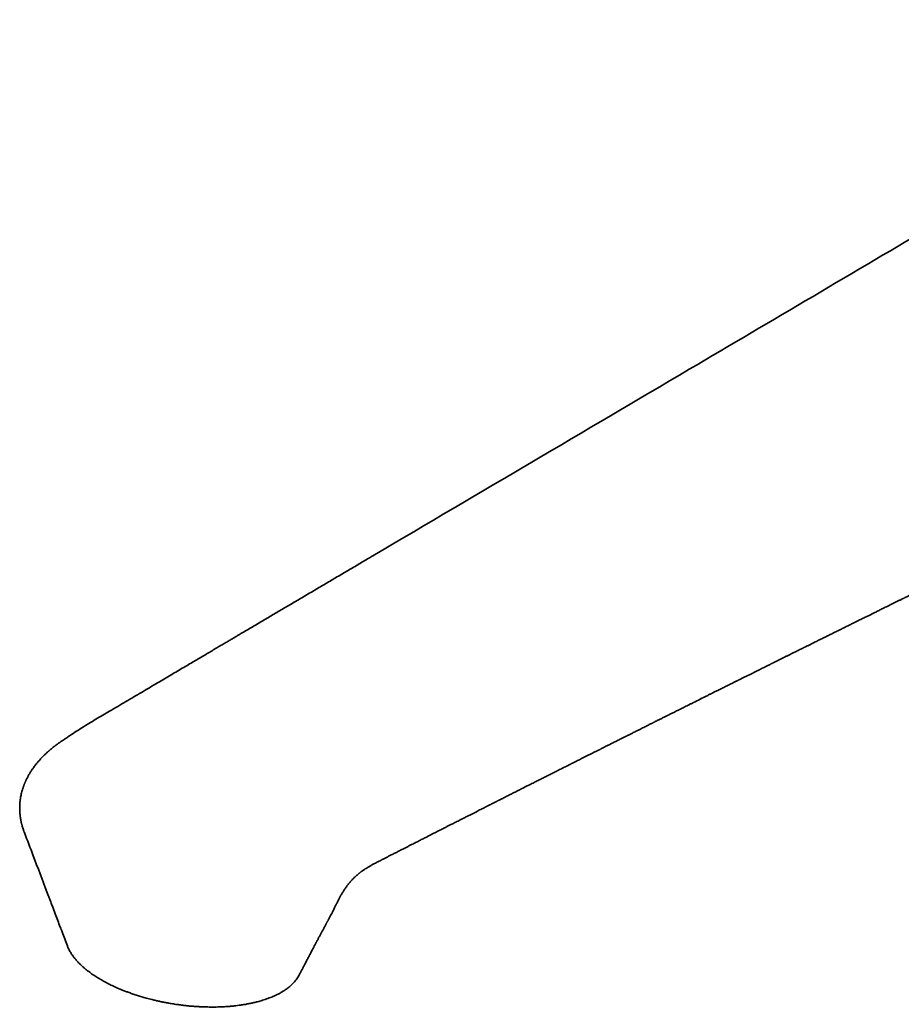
# Model space of a CAD drawing. Header units: millimetres. Extents: x 8 to 960, y 12 to 1994.
# Tile 4 of 24: x 670 to 769, y 754 to 865. Entities that reach past the tile are written whole.
import ezdxf

# ---------------------------------------------------------------- set-up
doc = ezdxf.new("R2010")
doc.units = ezdxf.units.MM

msp = doc.modelspace()

# ---------------------------------------------------------------- linework, layer by layer
at = {"color": 7, "linetype": 'Continuous', "lineweight": 35}
for p, q in [((674.96, 783.82), (674.95, 783.81)), ((670.1, 773.08), (670.11, 773.05)), ((710.19, 769.98), (710.19, 769.98)), ((704.46, 763.61), (704.46, 763.61))]:
    msp.add_line(p, q, dxfattribs=at)
for points, knots in [([(811.53, 864.51), (811.49, 864.48), (811.11, 864.26), (810.4, 863.84), (809.41, 863.25), (808.45, 862.68), (807.52, 862.14), (806.65, 861.62), (805.83, 861.14), (805.06, 860.69), (804.33, 860.25), (803.62, 859.83), (802.93, 859.43), (802.28, 859.04), (801.65, 858.67), (801.04, 858.31), (800.47, 857.98), (799.92, 857.65), (799.4, 857.34), (798.92, 857.06), (798.47, 856.79), (798.04, 856.54), (797.64, 856.3), (797.23, 856.06), (796.4, 855.58), (795.15, 854.84), (793.46, 853.84), (791.75, 852.83), (790.02, 851.81), (783.67, 848.07), (768.62, 839.19), (742.35, 823.7), (720.85, 811.03), (708.21, 803.58), (706.97, 802.84), (705.72, 802.11), (704.47, 801.37), (703.23, 800.64), (701.99, 799.91), (700.73, 799.16), (699.45, 798.41), (698.17, 797.66), (696.93, 796.92), (695.72, 796.21), (694.82, 795.68), (694.22, 795.32), (693.9, 795.14), (693.57, 794.94), (693.22, 794.73), (692.84, 794.51), (692.43, 794.27), (691.97, 794), (691.46, 793.7), (690.93, 793.38), (690.37, 793.05), (689.78, 792.7), (689.16, 792.34), (688.51, 791.95), (687.83, 791.56), (687.13, 791.14), (686.41, 790.71), (685.65, 790.27), (684.88, 789.81), (684.07, 789.33), (683.24, 788.84), (682.38, 788.34), (681.5, 787.81), (680.59, 787.28), (679.72, 786.77), (678.9, 786.28), (678.13, 785.83), (677.34, 785.36), (676.55, 784.87), (675.77, 784.36), (675.24, 784.01), (674.97, 783.83), (674.96, 783.82)], [0, 0, 0, 0, 0.000905, 0.008401, 0.015661, 0.022684, 0.029471, 0.036021, 0.041818, 0.047416, 0.052816, 0.058017, 0.063019, 0.067823, 0.072428, 0.076834, 0.081042, 0.085052, 0.088862, 0.092474, 0.095698, 0.098745, 0.10171, 0.104684, 0.107667, 0.119867, 0.132218, 0.144719, 0.15737, 0.17013, 0.284101, 0.487621, 0.746647, 0.755765, 0.764883, 0.774001, 0.783118, 0.792236, 0.801344, 0.810296, 0.819905, 0.829263, 0.838373, 0.847232, 0.855842, 0.858059, 0.860376, 0.862826, 0.865409, 0.868125, 0.870974, 0.874503, 0.878217, 0.882115, 0.886199, 0.890557, 0.895107, 0.89985, 0.904785, 0.909913, 0.915233, 0.920746, 0.926452, 0.93235, 0.938441, 0.944724, 0.9512, 0.957868, 0.964729, 0.970255, 0.9759, 0.981674, 0.987605, 0.993653, 0.999811, 1, 1, 1, 1]), ([(710.19, 769.97), (710.22, 769.99), (710.27, 770.01), (710.36, 770.06), (710.46, 770.11), (710.59, 770.17), (710.74, 770.25), (710.9, 770.33), (711.06, 770.42), (711.21, 770.49), (711.38, 770.58), (711.56, 770.67), (711.75, 770.77), (711.93, 770.86), (712.1, 770.95), (712.28, 771.04), (712.47, 771.14), (712.62, 771.21), (712.75, 771.28), (712.88, 771.34), (713.02, 771.42), (713.18, 771.5), (713.38, 771.6), (713.63, 771.73), (713.9, 771.87), (714.16, 772), (714.41, 772.12), (714.63, 772.24), (714.84, 772.35), (715.04, 772.45), (715.22, 772.54), (715.37, 772.61), (715.48, 772.67), (715.56, 772.71), (715.63, 772.75), (715.74, 772.8), (715.86, 772.86), (716.01, 772.94), (716.22, 773.05), (716.5, 773.19), (716.79, 773.34), (717.05, 773.47), (717.25, 773.57), (717.44, 773.67), (717.61, 773.75), (717.76, 773.83), (717.91, 773.91), (718.08, 773.99), (718.28, 774.09), (718.51, 774.21), (718.75, 774.33), (718.99, 774.45), (719.24, 774.58), (719.53, 774.73), (719.84, 774.88), (720.17, 775.05), (720.48, 775.21), (720.78, 775.36), (721.05, 775.5), (721.3, 775.63), (721.54, 775.75), (721.8, 775.88), (722.07, 776.02), (722.32, 776.14), (722.55, 776.26), (722.73, 776.35), (722.9, 776.43), (723.05, 776.51), (723.17, 776.57), (723.27, 776.62), (723.35, 776.66), (723.43, 776.7), (723.52, 776.75), (723.65, 776.81), (723.81, 776.89), (723.98, 776.98), (724.17, 777.08), (724.37, 777.18), (724.56, 777.27), (724.74, 777.37), (724.92, 777.46), (725.1, 777.55), (725.28, 777.64), (725.46, 777.73), (725.62, 777.81), (725.75, 777.87), (725.86, 777.93), (725.94, 777.97), (726.02, 778.01), (726.09, 778.05), (726.19, 778.1), (726.3, 778.15), (726.43, 778.22), (726.58, 778.29), (726.74, 778.38), (726.94, 778.48), (727.17, 778.59), (727.43, 778.72), (727.66, 778.84), (727.88, 778.95), (728.09, 779.05), (728.29, 779.16), (728.49, 779.26), (728.76, 779.39), (729.12, 779.57), (729.56, 779.8), (730.04, 780.04), (730.55, 780.3), (730.95, 780.5), (731.23, 780.64), (731.37, 780.71), (731.49, 780.77), (731.58, 780.82), (731.66, 780.86), (731.72, 780.89), (731.77, 780.91), (731.85, 780.95), (731.96, 781.01), (732.12, 781.09), (732.31, 781.18), (732.53, 781.29), (732.78, 781.42), (733.06, 781.56), (733.36, 781.71), (733.68, 781.87), (733.95, 782.01), (734.18, 782.12), (734.34, 782.21), (734.49, 782.28), (734.6, 782.33), (734.68, 782.37), (734.76, 782.41), (734.84, 782.45), (734.92, 782.49), (735, 782.54), (735.09, 782.58), (735.22, 782.65), (735.4, 782.73), (735.62, 782.85), (735.9, 782.98), (736.22, 783.15), (736.6, 783.34), (736.92, 783.5), (737.16, 783.62), (737.32, 783.7), (737.46, 783.77), (737.58, 783.83), (737.67, 783.87), (737.75, 783.91), (737.83, 783.95), (737.92, 784), (738.04, 784.06), (738.18, 784.13), (738.33, 784.21), (738.56, 784.32), (738.87, 784.47), (739.21, 784.64), (739.5, 784.79), (739.74, 784.91), (739.97, 785.03), (740.18, 785.13), (740.36, 785.22), (740.5, 785.29), (740.61, 785.35), (740.69, 785.39), (740.75, 785.42), (740.81, 785.45), (740.88, 785.48), (740.96, 785.52), (741.06, 785.57), (741.2, 785.64), (741.35, 785.72), (741.52, 785.8), (741.7, 785.89), (741.92, 786), (742.2, 786.14), (742.53, 786.31), (742.86, 786.47), (743.2, 786.64), (743.5, 786.79), (743.76, 786.92), (743.98, 787.03), (744.18, 787.13), (744.39, 787.24), (744.63, 787.35), (744.89, 787.48), (745.32, 787.7), (745.92, 788), (746.49, 788.28), (746.86, 788.47), (747.04, 788.56), (747.19, 788.63), (747.31, 788.7), (747.42, 788.75), (747.53, 788.8), (747.66, 788.87), (747.81, 788.94), (747.99, 789.03), (748.2, 789.14), (748.5, 789.29), (748.89, 789.48), (749.27, 789.67), (749.56, 789.81), (749.74, 789.9), (749.91, 789.99), (750.06, 790.06), (750.19, 790.13), (750.29, 790.18), (750.37, 790.22), (750.45, 790.26), (750.53, 790.3), (750.64, 790.35), (750.76, 790.41), (750.9, 790.48), (751.11, 790.59), (751.38, 790.72), (751.7, 790.88), (752, 791.03), (752.28, 791.17), (752.61, 791.33), (752.98, 791.51), (753.3, 791.68), (753.55, 791.8), (753.69, 791.87), (753.82, 791.93), (753.92, 791.98), (753.99, 792.02), (754.06, 792.05), (754.14, 792.09), (754.23, 792.14), (754.34, 792.19), (754.47, 792.26), (754.62, 792.33), (754.82, 792.43), (755.06, 792.55), (755.35, 792.69), (755.64, 792.84), (755.92, 792.98), (756.2, 793.12), (756.48, 793.25), (756.75, 793.39), (757, 793.51), (757.21, 793.62), (757.39, 793.71), (757.54, 793.78), (757.66, 793.84), (757.74, 793.88), (757.81, 793.91), (757.88, 793.95), (757.96, 793.99), (758.07, 794.04), (758.2, 794.11), (758.39, 794.2), (758.63, 794.32), (758.9, 794.46), (759.17, 794.59), (759.41, 794.71), (759.65, 794.83), (759.86, 794.93), (760.06, 795.03), (760.24, 795.12), (760.43, 795.21), (760.63, 795.31), (760.82, 795.41), (761, 795.49), (761.13, 795.56), (761.23, 795.61), (761.32, 795.65), (761.39, 795.69), (761.45, 795.72), (761.52, 795.75), (761.6, 795.79), (761.73, 795.85), (761.9, 795.94), (762.09, 796.03), (762.31, 796.14), (762.59, 796.28), (762.93, 796.45), (763.29, 796.63), (763.61, 796.79), (763.9, 796.93), (764.16, 797.06), (764.42, 797.18), (764.64, 797.3), (764.84, 797.39), (765.01, 797.48), (765.17, 797.55), (765.31, 797.62), (765.44, 797.69), (765.59, 797.76), (765.75, 797.84), (765.93, 797.93), (766.12, 798.03), (766.32, 798.13), (766.54, 798.24), (766.79, 798.36), (767.07, 798.49), (767.38, 798.65), (767.64, 798.78), (767.85, 798.88), (767.99, 798.95), (768.14, 799.02), (768.29, 799.1), (768.44, 799.17), (768.59, 799.24), (768.71, 799.3), (768.82, 799.36), (768.9, 799.4), (768.97, 799.43), (769.04, 799.47), (769.14, 799.51), (769.26, 799.57), (769.42, 799.66), (769.63, 799.76), (769.85, 799.87), (770.14, 800.01), (770.47, 800.17), (770.83, 800.35), (771.17, 800.51), (771.45, 800.66), (771.68, 800.77), (771.81, 800.83), (771.85, 800.85)], [0, 0, 0, 0, 0.001406, 0.002596, 0.004229, 0.006307, 0.008831, 0.011588, 0.014216, 0.016709, 0.019066, 0.022497, 0.025593, 0.028357, 0.030919, 0.034167, 0.03722, 0.040088, 0.04168, 0.043669, 0.046055, 0.048736, 0.051368, 0.056141, 0.060639, 0.064861, 0.068808, 0.072479, 0.075825, 0.079283, 0.082215, 0.084622, 0.086504, 0.087345, 0.088587, 0.090258, 0.092357, 0.094816, 0.097276, 0.102879, 0.108203, 0.111836, 0.115261, 0.118335, 0.121052, 0.123413, 0.125714, 0.128418, 0.131697, 0.135493, 0.139423, 0.14342, 0.147484, 0.151609, 0.157382, 0.162764, 0.167772, 0.172581, 0.177257, 0.181011, 0.184884, 0.188956, 0.193435, 0.198331, 0.201255, 0.204303, 0.207129, 0.209546, 0.211556, 0.213133, 0.214319, 0.215503, 0.216976, 0.219103, 0.221639, 0.224574, 0.227686, 0.230872, 0.234133, 0.236981, 0.239883, 0.24284, 0.245851, 0.248807, 0.251344, 0.253497, 0.255266, 0.25665, 0.257636, 0.25885, 0.260373, 0.262205, 0.264345, 0.266794, 0.269506, 0.272169, 0.276655, 0.280794, 0.284588, 0.288056, 0.291401, 0.294678, 0.297889, 0.301136, 0.307979, 0.315246, 0.322997, 0.331269, 0.340078, 0.342569, 0.344812, 0.346733, 0.348333, 0.349612, 0.35057, 0.351288, 0.352094, 0.354178, 0.356798, 0.359953, 0.363465, 0.367482, 0.372034, 0.377121, 0.38204, 0.387374, 0.390333, 0.393204, 0.395596, 0.397249, 0.398548, 0.399735, 0.400989, 0.402309, 0.403696, 0.405149, 0.40667, 0.410071, 0.413736, 0.417546, 0.423384, 0.429507, 0.435916, 0.438867, 0.441473, 0.443732, 0.445645, 0.44721, 0.448171, 0.449407, 0.451001, 0.452951, 0.455258, 0.457747, 0.460181, 0.466573, 0.472527, 0.476745, 0.480711, 0.484425, 0.487796, 0.490747, 0.493278, 0.494747, 0.496026, 0.497114, 0.498013, 0.498917, 0.500223, 0.501941, 0.504068, 0.506605, 0.509487, 0.512358, 0.515165, 0.52049, 0.525567, 0.531298, 0.536782, 0.542042, 0.545877, 0.549399, 0.552598, 0.555912, 0.559676, 0.563891, 0.568537, 0.580619, 0.593082, 0.59621, 0.598988, 0.601417, 0.603495, 0.605224, 0.606693, 0.608767, 0.611275, 0.614219, 0.617598, 0.62125, 0.628754, 0.636696, 0.639693, 0.642742, 0.645562, 0.647996, 0.650046, 0.651711, 0.652991, 0.654059, 0.655428, 0.657103, 0.659085, 0.661374, 0.663946, 0.66939, 0.674517, 0.679326, 0.683843, 0.688516, 0.694908, 0.701812, 0.704494, 0.706829, 0.708813, 0.710447, 0.711609, 0.712591, 0.713812, 0.715321, 0.717117, 0.7192, 0.72157, 0.724183, 0.728875, 0.733528, 0.738142, 0.742716, 0.747252, 0.751749, 0.756207, 0.760453, 0.763775, 0.766632, 0.769025, 0.770953, 0.772417, 0.773186, 0.774228, 0.775616, 0.777351, 0.779432, 0.78186, 0.786573, 0.791055, 0.795291, 0.799279, 0.803021, 0.806777, 0.809596, 0.812533, 0.815588, 0.818762, 0.822053, 0.825195, 0.827033, 0.828645, 0.830032, 0.831194, 0.832131, 0.833072, 0.834285, 0.836441, 0.83913, 0.842352, 0.84599, 0.849544, 0.856113, 0.862137, 0.86714, 0.871696, 0.875979, 0.880084, 0.884009, 0.886968, 0.889753, 0.892243, 0.894434, 0.896504, 0.898912, 0.901537, 0.904378, 0.907436, 0.91071, 0.914231, 0.918167, 0.92267, 0.927641, 0.933079, 0.935343, 0.93768, 0.940088, 0.942569, 0.945089, 0.94735, 0.94944, 0.951137, 0.952441, 0.953434, 0.954616, 0.956073, 0.957804, 0.960633, 0.96398, 0.96778, 0.971531, 0.977853, 0.983691, 0.989045, 0.993917, 0.997671, 1, 1, 1, 1]), ([(674.95, 783.81), (674.84, 783.74), (674.61, 783.59), (674.29, 783.37), (674, 783.18), (673.75, 783), (673.54, 782.83), (673.35, 782.69), (673.2, 782.57), (673.08, 782.47), (672.99, 782.39), (672.92, 782.33), (672.88, 782.29), (672.84, 782.26), (672.81, 782.24), (672.78, 782.21), (672.73, 782.17), (672.67, 782.11), (672.58, 782.03), (672.48, 781.93), (672.3, 781.76), (672.06, 781.52), (671.81, 781.24), (671.6, 781), (671.43, 780.8), (671.28, 780.61), (671.15, 780.43), (671.04, 780.28), (670.94, 780.13), (670.85, 779.99), (670.75, 779.85), (670.66, 779.69), (670.56, 779.53), (670.48, 779.37), (670.4, 779.22), (670.33, 779.08), (670.27, 778.95), (670.22, 778.84), (670.18, 778.76), (670.16, 778.7), (670.14, 778.65), (670.11, 778.59), (670.08, 778.51), (670.04, 778.4), (669.99, 778.27), (669.94, 778.13), (669.89, 777.98), (669.84, 777.79), (669.78, 777.56), (669.72, 777.31), (669.67, 777.08), (669.64, 776.88), (669.62, 776.71), (669.6, 776.55), (669.59, 776.38), (669.58, 776.21), (669.57, 776.04), (669.57, 775.87), (669.57, 775.69), (669.58, 775.5), (669.59, 775.31), (669.6, 775.13), (669.62, 774.98), (669.64, 774.85), (669.66, 774.71), (669.68, 774.57), (669.71, 774.43), (669.73, 774.31), (669.75, 774.21), (669.77, 774.12), (669.8, 774.02), (669.83, 773.91), (669.87, 773.77), (669.92, 773.6), (669.97, 773.44), (670.01, 773.31), (670.05, 773.21), (670.08, 773.13), (670.1, 773.07), (670.11, 773.05)], [0, 0, 0, 0, 0.028228, 0.054003, 0.077609, 0.098984, 0.117912, 0.134375, 0.148376, 0.158611, 0.166964, 0.173437, 0.178031, 0.180784, 0.183033, 0.186361, 0.190766, 0.196249, 0.205059, 0.215719, 0.227745, 0.259539, 0.290371, 0.311804, 0.332491, 0.351369, 0.368322, 0.38349, 0.396195, 0.409419, 0.42316, 0.437418, 0.452572, 0.469452, 0.481555, 0.494424, 0.507172, 0.517628, 0.524166, 0.529227, 0.533056, 0.537373, 0.545449, 0.555399, 0.566973, 0.579352, 0.592475, 0.60634, 0.628969, 0.651259, 0.672853, 0.68801, 0.701869, 0.715223, 0.729392, 0.744205, 0.758222, 0.771233, 0.786353, 0.802719, 0.818677, 0.833652, 0.843392, 0.853989, 0.865441, 0.877748, 0.889495, 0.899017, 0.906982, 0.913653, 0.92118, 0.930046, 0.94015, 0.956237, 0.973196, 0.981779, 0.989404, 0.996041, 1, 1, 1, 1]), ([(670.1, 773.08), (670.43, 772.22), (671.27, 770), (672.26, 767.4), (672.98, 765.5), (673.29, 764.68), (673.64, 763.74), (674.01, 762.78), (674.47, 761.57), (674.73, 760.86), (674.93, 760.34)], [0, 0, 0, 0, 0.203664, 0.522727, 0.611468, 0.64969, 0.715175, 0.833324, 0.87694, 1, 1, 1, 1]), ([(704.46, 763.61), (704.51, 763.7), (704.6, 763.87), (704.73, 764.12), (704.84, 764.34), (704.93, 764.54), (705.02, 764.72), (705.09, 764.86), (705.15, 764.97), (705.19, 765.06), (705.22, 765.13), (705.28, 765.24), (705.36, 765.4), (705.48, 765.63), (705.62, 765.9), (705.79, 766.2), (705.99, 766.52), (706.2, 766.84), (706.43, 767.17), (706.68, 767.48), (706.94, 767.77), (707.15, 767.98), (707.32, 768.14), (707.44, 768.25), (707.56, 768.35), (707.66, 768.44), (707.74, 768.51), (707.81, 768.56), (707.85, 768.59), (707.91, 768.64), (707.98, 768.69), (708.07, 768.75), (708.17, 768.83), (708.29, 768.91), (708.45, 769.01), (708.65, 769.14), (708.9, 769.29), (709.18, 769.45), (709.49, 769.62), (709.84, 769.79), (710.07, 769.91), (710.19, 769.97)], [0, 0, 0, 0, 0.029419, 0.055842, 0.079263, 0.099673, 0.118949, 0.134441, 0.146163, 0.154335, 0.161933, 0.170011, 0.190953, 0.214565, 0.246737, 0.282358, 0.321152, 0.363148, 0.40835, 0.453167, 0.497669, 0.541181, 0.56138, 0.581392, 0.601119, 0.618495, 0.632728, 0.640933, 0.647826, 0.656431, 0.667599, 0.681331, 0.697623, 0.716476, 0.73789, 0.770426, 0.807502, 0.849085, 0.895111, 0.945472, 1, 1, 1, 1]), ([(700.98, 757.04), (701, 757.08), (701.06, 757.19), (701.14, 757.35), (701.22, 757.51), (701.29, 757.64), (701.36, 757.77), (701.43, 757.89), (701.49, 758.01), (701.56, 758.16), (701.66, 758.33), (701.77, 758.54), (701.87, 758.74), (701.97, 758.94), (702.07, 759.12), (702.16, 759.3), (702.26, 759.48), (702.36, 759.67), (702.47, 759.88), (702.56, 760.05), (702.63, 760.18), (702.68, 760.28), (702.73, 760.38), (702.79, 760.49), (702.85, 760.6), (702.9, 760.7), (702.95, 760.79), (703, 760.89), (703.06, 760.99), (703.12, 761.11), (703.19, 761.24), (703.27, 761.39), (703.36, 761.55), (703.44, 761.71), (703.52, 761.86), (703.59, 761.99), (703.66, 762.11), (703.72, 762.23), (703.79, 762.35), (703.85, 762.48), (703.92, 762.61), (703.99, 762.73), (704.04, 762.84), (704.09, 762.92), (704.13, 763), (704.17, 763.07), (704.22, 763.16), (704.27, 763.25), (704.32, 763.35), (704.39, 763.47), (704.43, 763.56), (704.46, 763.61), (704.46, 763.61)], [0, 0, 0, 0, 0.018702, 0.048216, 0.071907, 0.092085, 0.110155, 0.130623, 0.147899, 0.164991, 0.196476, 0.228769, 0.261299, 0.288556, 0.317247, 0.344222, 0.370671, 0.400211, 0.432624, 0.462971, 0.478437, 0.49289, 0.507989, 0.524368, 0.54203, 0.558818, 0.571689, 0.584853, 0.600179, 0.61849, 0.639861, 0.661696, 0.686149, 0.712471, 0.735445, 0.754843, 0.772858, 0.789979, 0.809366, 0.827386, 0.84741, 0.86726, 0.883472, 0.895996, 0.906451, 0.918354, 0.930644, 0.944585, 0.960454, 0.978255, 0.997731, 1, 1, 1, 1]), ([(674.93, 760.34), (674.95, 760.29), (674.99, 760.18), (675.08, 759.99), (675.18, 759.79), (675.33, 759.54), (675.5, 759.27), (675.72, 758.99), (675.93, 758.74), (676.15, 758.49), (676.39, 758.25), (676.62, 758.04), (676.84, 757.84), (677.08, 757.64), (677.39, 757.41), (677.77, 757.13), (678.24, 756.82), (678.58, 756.62), (678.75, 756.52)], [0, 0, 0, 0, 0.034758, 0.085517, 0.13647, 0.187423, 0.272924, 0.336736, 0.400547, 0.464753, 0.528959, 0.580848, 0.632738, 0.684833, 0.736929, 0.824369, 0.912061, 1, 1, 1, 1]), ([(700.98, 757.04), (700.95, 756.98), (700.87, 756.84), (700.73, 756.63), (700.57, 756.41), (700.39, 756.21), (700.22, 756.03), (700.04, 755.87), (699.85, 755.71), (699.6, 755.52), (699.32, 755.32), (699, 755.13), (698.7, 754.96), (698.38, 754.8), (698.07, 754.66), (697.77, 754.54), (697.48, 754.43), (697.17, 754.32), (696.79, 754.2), (696.37, 754.08), (695.91, 753.97), (695.49, 753.87), (695.06, 753.79), (694.64, 753.72), (694.24, 753.66), (693.87, 753.62), (693.49, 753.57), (693.01, 753.53), (692.53, 753.5), (692.05, 753.48), (691.67, 753.47), (691.27, 753.47), (690.83, 753.47), (690.34, 753.48), (689.85, 753.5), (689.39, 753.53), (688.98, 753.56), (688.57, 753.59), (688.12, 753.64), (687.64, 753.7), (687.12, 753.77), (686.61, 753.85), (686.13, 753.94), (685.68, 754.02), (685.27, 754.11), (684.87, 754.2), (684.37, 754.32), (683.85, 754.46), (683.3, 754.61), (682.81, 754.76), (682.33, 754.92), (681.89, 755.08), (681.49, 755.23), (681.12, 755.37), (680.76, 755.52), (680.33, 755.71), (679.83, 755.94), (679.27, 756.22), (678.92, 756.42), (678.75, 756.52)], [0, 0, 0, 0, 0.015908, 0.0344, 0.053009, 0.071618, 0.086663, 0.101708, 0.116814, 0.13192, 0.157281, 0.175553, 0.193825, 0.212206, 0.230586, 0.245448, 0.26031, 0.27524, 0.29017, 0.315226, 0.333477, 0.351726, 0.370095, 0.388464, 0.403318, 0.418172, 0.433089, 0.448005, 0.473047, 0.487406, 0.501765, 0.516177, 0.530588, 0.549975, 0.569396, 0.584094, 0.598792, 0.613549, 0.628305, 0.646634, 0.664963, 0.683401, 0.70184, 0.716735, 0.731631, 0.746584, 0.761537, 0.786629, 0.805355, 0.824082, 0.842924, 0.861766, 0.876994, 0.892221, 0.90751, 0.922798, 0.948459, 0.974193, 1, 1, 1, 1])]:
    msp.add_open_spline(points, degree=3, knots=knots, dxfattribs=at)

doc.saveas('drawing.dxf')
